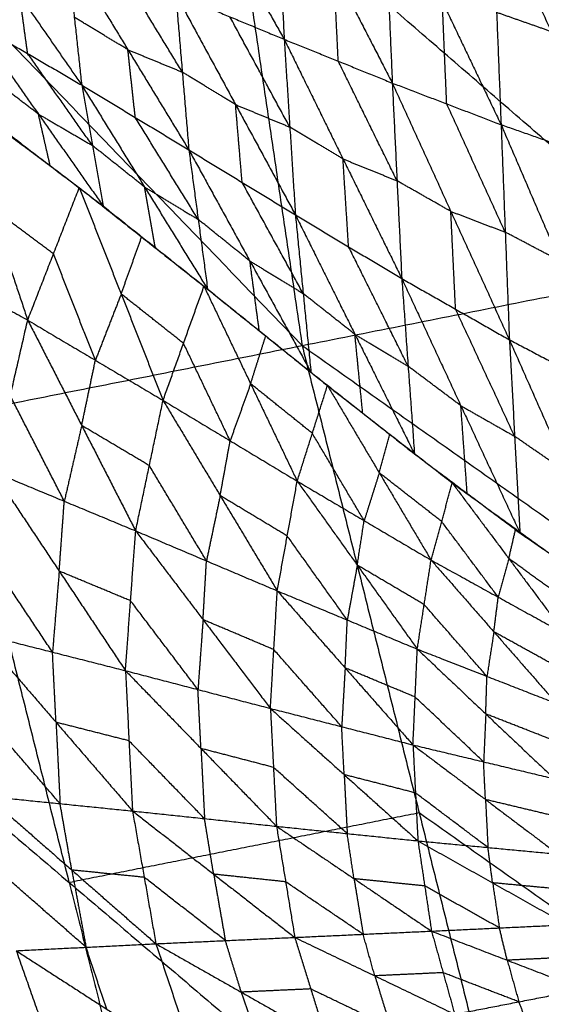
# Model space of a CAD drawing. Header units: millimetres. Extents: x -106 to 110, y -96 to 120.
# Tile 169 of 256: x -79.93 to -75.62, y -9.27 to -1.15. Entities that reach past the tile are written whole.
import ezdxf

# ---------------------------------------------------------------- set-up
doc = ezdxf.new("R2010")
doc.units = ezdxf.units.MM
doc.header["$MEASUREMENT"] = 0
doc.layers.add('Default', color=7, linetype='Continuous', true_color=0x000000)

msp = doc.modelspace()

# ---------------------------------------------------------------- linework, layer by layer
at = {"layer": 'Default'}
for points in [[(-78.7626, 4.0187, 5.5886), (-78.1796, 0.0886, 5.5886), (-77.5967, -3.8414, 5.5886)], [(-78.7626, 4.0187, 5.5886), (-74.9607, 0.7289, 5.1322), (-71.1588, -2.5609, 4.6759)], [(-84.6209, 3.4417, 6.9532), (-81.1088, -0.1998, 6.2709), (-77.5967, -3.8414, 5.5886)], [(-78.7146, 0.3943, 0.9161), (-78.2297, -0.4609, 0.8362), (-77.7449, -1.3161, 0.7562)], [(-77.8181, 0.1965, 0.5279), (-77.7815, -0.5598, 0.642), (-77.7449, -1.3161, 0.7562)], [(-77.8181, 0.1965, 0.5279), (-77.3356, -0.7402, 0.4661), (-76.8532, -1.6769, 0.4043)], [(-74.3777, -3.2012, 5.1322), (-76.2787, -1.5563, 5.3604), (-78.1796, 0.0886, 5.5886)], [(-76.9253, 0.0066, 0.1513), (-76.8893, -0.8352, 0.2778), (-76.8532, -1.6769, 0.4043)], [(-76.9253, 0.0066, 0.1513), (-76.4405, -1.0067, 0.1076), (-75.9557, -2.0199, 0.0638)], [(-80.4384, -0.2189, 1.8628), (-79.927, -0.9559, 1.928), (-79.4157, -1.6929, 1.9933)], [(-76.0296, -0.1696, -0.2121), (-75.9927, -1.0948, -0.0741), (-75.9557, -2.0199, 0.0638)], [(-76.0296, -0.1696, -0.2121), (-75.5424, -1.2526, -0.2359), (-75.0552, -2.3355, -0.2598)], [(-79.5375, -0.5757, 1.4891), (-79.4766, -1.1343, 1.7412), (-79.4157, -1.6929, 1.9933)], [(-79.5375, -0.5757, 1.4891), (-79.0345, -1.4017, 1.5917), (-78.5315, -2.2278, 1.6942)], [(-78.5856, -1.5866, 1.4067), (-78.8371, -1.1736, 1.3554), (-79.0886, -0.7606, 1.3041)], [(-77.299, -1.4965, 0.5802), (-77.3173, -1.1184, 0.5232), (-77.3356, -0.7402, 0.4661)], [(-79.8613, -1.4337, 2.1464), (-79.8942, -1.1948, 2.0372), (-79.927, -0.9559, 1.928)], [(-78.6397, -0.9454, 1.1191), (-78.5856, -1.5866, 1.4067), (-78.5315, -2.2278, 1.6942)], [(-78.6397, -0.9454, 1.1191), (-78.1923, -1.1308, 0.9377), (-77.7449, -1.3161, 0.7562)], [(-78.6397, -0.9454, 1.1191), (-78.1461, -1.8547, 1.2614), (-77.6524, -2.764, 1.4036)], [(-76.4044, -1.8484, 0.2341), (-76.4225, -1.4275, 0.1708), (-76.4405, -1.0067, 0.1076)], [(-79.0345, -1.4017, 1.5917), (-79.2556, -1.268, 1.6664), (-79.4766, -1.1343, 1.7412)], [(-77.6986, -2.0401, 1.0799), (-77.9455, -1.5854, 1.0088), (-78.1923, -1.1308, 0.9377)], [(-75.5424, -1.2526, -0.2359), (-75.7675, -1.1737, -0.155), (-75.9927, -1.0948, -0.0741)], [(-80.307, -1.1745, 2.2996), (-79.8613, -1.4337, 2.1464), (-79.4157, -1.6929, 1.9933)], [(-80.307, -1.1745, 2.2996), (-79.7728, -1.9325, 2.571), (-79.2387, -2.6906, 2.8424)], [(-77.7449, -1.3161, 0.7562), (-77.6986, -2.0401, 1.0799), (-77.6524, -2.764, 1.4036)], [(-77.7449, -1.3161, 0.7562), (-77.299, -1.4965, 0.5802), (-76.8532, -1.6769, 0.4043)], [(-77.7449, -1.3161, 0.7562), (-77.2599, -2.3025, 0.9395), (-76.775, -3.289, 1.1227)], [(-79.3272, -2.1917, 2.4178), (-79.5943, -1.8127, 2.2821), (-79.8613, -1.4337, 2.1464)], [(-78.9736, -1.9603, 1.8438), (-79.004, -1.681, 1.7177), (-79.0345, -1.4017, 1.5917)], [(-79.0345, -1.4017, 1.5917), (-78.8101, -1.4942, 1.4992), (-78.5856, -1.5866, 1.4067)], [(-76.8141, -2.4829, 0.7635), (-77.0566, -1.9897, 0.6719), (-77.299, -1.4965, 0.5802)], [(-79.7728, -1.9325, 2.571), (-79.9914, -1.7659, 2.6182), (-80.21, -1.5993, 2.6655)], [(-78.1461, -1.8547, 1.2614), (-78.3658, -1.7207, 1.334), (-78.5856, -1.5866, 1.4067)], [(-79.4157, -1.6929, 1.9933), (-79.3272, -2.1917, 2.4178), (-79.2387, -2.6906, 2.8424)], [(-79.4157, -1.6929, 1.9933), (-78.9736, -1.9603, 1.8438), (-78.5315, -2.2278, 1.6942)], [(-79.4157, -1.6929, 1.9933), (-78.8965, -2.5342, 2.33), (-78.3772, -3.3754, 2.6668)], [(-76.8532, -1.6769, 0.4043), (-76.8141, -2.4829, 0.7635), (-76.775, -3.289, 1.1227)], [(-76.8532, -1.6769, 0.4043), (-76.4044, -1.8484, 0.2341), (-75.9557, -2.0199, 0.0638)], [(-76.8532, -1.6769, 0.4043), (-76.3702, -2.7352, 0.6273), (-75.8873, -3.7936, 0.8503)], [(-80.4892, -1.7519, 3.1161), (-80.175, -2.6919, 2.6079), (-79.8609, -3.6319, 2.0996)], [(-80.4892, -1.7519, 3.1161), (-79.9623, -2.1454, 2.9999), (-79.4353, -2.539, 2.8837)], [(-78.0919, -2.4959, 1.5489), (-78.119, -2.1753, 1.4051), (-78.1461, -1.8547, 1.2614)], [(-78.1461, -1.8547, 1.2614), (-77.9223, -1.9474, 1.1706), (-77.6986, -2.0401, 1.0799)], [(-75.9215, -2.9067, 0.4571), (-76.163, -2.3776, 0.3456), (-76.4044, -1.8484, 0.2341)], [(-79.6758, -2.3574, 2.9369), (-79.7243, -2.145, 2.7539), (-79.7728, -1.9325, 2.571)], [(-79.7728, -1.9325, 2.571), (-79.55, -2.0621, 2.4944), (-79.3272, -2.1917, 2.4178)], [(-80.1129, -2.0242, 3.0314), (-79.6758, -2.3574, 2.9369), (-79.2387, -2.6906, 2.8424)], [(-78.4543, -2.8016, 2.1805), (-78.714, -2.381, 2.0121), (-78.9736, -1.9603, 1.8438)], [(-75.9557, -2.0199, 0.0638), (-75.9215, -2.9067, 0.4571), (-75.8873, -3.7936, 0.8503)], [(-75.9557, -2.0199, 0.0638), (-75.5054, -2.1777, -0.098), (-75.0552, -2.3355, -0.2598)], [(-75.9557, -2.0199, 0.0638), (-75.4733, -3.1419, 0.3267), (-74.9909, -4.264, 0.5896)], [(-77.2599, -2.3025, 0.9395), (-77.4793, -2.1713, 1.0097), (-77.6986, -2.0401, 1.0799)], [(-78.8965, -2.5342, 2.33), (-79.1118, -2.3629, 2.3739), (-79.3272, -2.1917, 2.4178)], [(-78.5315, -2.2278, 1.6942), (-78.4543, -2.8016, 2.1805), (-78.3772, -3.3754, 2.6668)], [(-78.5315, -2.2278, 1.6942), (-78.0919, -2.4959, 1.5489), (-77.6524, -2.764, 1.4036)], [(-78.5315, -2.2278, 1.6942), (-78.0279, -3.1446, 2.0984), (-77.5243, -4.0613, 2.5025)], [(-77.2137, -3.0265, 1.2632), (-77.2368, -2.6645, 1.1013), (-77.2599, -2.3025, 0.9395)], [(-77.2599, -2.3025, 0.9395), (-77.037, -2.3927, 0.8515), (-76.8141, -2.4829, 0.7635)], [(-77.5883, -3.4127, 1.9531), (-77.8401, -2.9543, 1.751), (-78.0919, -2.4959, 1.5489)], [(-76.3702, -2.7352, 0.6273), (-76.5922, -2.6091, 0.6954), (-76.8141, -2.4829, 0.7635)], [(-79.8609, -3.6319, 2.0996), (-79.6481, -3.0854, 2.4917), (-79.4353, -2.539, 2.8837)], [(-79.4353, -2.539, 2.8837), (-79.0898, -3.4163, 2.4278), (-78.7443, -4.2936, 1.9719)], [(-79.4353, -2.539, 2.8837), (-78.9211, -2.946, 2.7781), (-78.4068, -3.3531, 2.6725)], [(-78.808, -3.033, 2.7546), (-78.8522, -2.7836, 2.5423), (-78.8965, -2.5342, 2.33)], [(-78.8965, -2.5342, 2.33), (-78.6754, -2.6679, 2.2553), (-78.4543, -2.8016, 2.1805)], [(-77.5967, -3.8414, 5.5886), (-74.3777, -3.2012, 5.1322), (-71.1588, -2.5609, 4.6759)], [(-79.6481, -3.0854, 2.4917), (-79.9116, -2.8886, 2.5498), (-80.175, -2.6919, 2.6079)], [(-79.2387, -2.6906, 2.8424), (-78.808, -3.033, 2.7546), (-78.3772, -3.3754, 2.6668)], [(-76.3312, -3.5413, 0.9865), (-76.3507, -3.1383, 0.8069), (-76.3702, -2.7352, 0.6273)], [(-76.3702, -2.7352, 0.6273), (-76.1459, -2.821, 0.5422), (-75.9215, -2.9067, 0.4571)], [(-78.0279, -3.1446, 2.0984), (-78.2411, -2.9731, 2.1394), (-78.4543, -2.8016, 2.1805)], [(-77.6524, -2.764, 1.4036), (-77.5883, -3.4127, 1.9531), (-77.5243, -4.0613, 2.5025)], [(-77.6524, -2.764, 1.4036), (-77.2137, -3.0265, 1.2632), (-76.775, -3.289, 1.1227)], [(-77.6524, -2.764, 1.4036), (-77.1614, -3.7493, 1.8751), (-76.6704, -4.7346, 2.3466)], [(-75.4733, -3.1419, 0.3267), (-75.6974, -3.0243, 0.3919), (-75.9215, -2.9067, 0.4571)], [(-80.9989, -2.9945, 2.2562), (-80.4299, -3.3132, 2.1779), (-79.8609, -3.6319, 2.0996)], [(-79.0898, -3.4163, 2.4278), (-79.0054, -3.1811, 2.6029), (-78.9211, -2.946, 2.7781)], [(-76.7227, -4.0118, 1.7346), (-76.9682, -3.5191, 1.4989), (-77.2137, -3.0265, 1.2632)], [(-79.3026, -3.9627, 2.0358), (-79.4753, -3.5241, 2.2637), (-79.6481, -3.0854, 2.4917)], [(-77.9507, -3.7184, 2.5847), (-77.9893, -3.4315, 2.3415), (-78.0279, -3.1446, 2.0984)], [(-78.0279, -3.1446, 2.0984), (-77.8081, -3.2786, 2.0257), (-77.5883, -3.4127, 1.9531)], [(-76.775, -3.289, 1.1227), (-76.7227, -4.0118, 1.7346), (-76.6704, -4.7346, 2.3466)], [(-76.775, -3.289, 1.1227), (-76.3312, -3.5413, 0.9865), (-75.8873, -3.7936, 0.8503)], [(-76.775, -3.289, 1.1227), (-76.2876, -4.3378, 1.659), (-75.8002, -5.3866, 2.1952)], [(-78.7443, -4.2936, 1.9719), (-78.5755, -3.8233, 2.3222), (-78.4068, -3.3531, 2.6725)], [(-78.4068, -3.3531, 2.6725), (-78.0221, -4.1565, 2.2696), (-77.6373, -4.96, 1.8667)], [(-78.4068, -3.3531, 2.6725), (-77.8974, -3.7623, 2.5747), (-77.388, -4.1716, 2.477)], [(-78.3772, -3.3754, 2.6668), (-77.9507, -3.7184, 2.5847), (-77.5243, -4.0613, 2.5025)], [(-79.0898, -3.4163, 2.4278), (-79.1962, -3.6895, 2.2318), (-79.3026, -3.9627, 2.0358)], [(-78.5755, -3.8233, 2.3222), (-78.8327, -3.6198, 2.375), (-79.0898, -3.4163, 2.4278)], [(-77.1614, -3.7493, 1.8751), (-77.3749, -3.581, 1.9141), (-77.5883, -3.4127, 1.9531)], [(-75.8438, -4.5901, 1.5228), (-76.0875, -4.0657, 1.2547), (-76.3312, -3.5413, 0.9865)], [(-80.1477, -4.8806, 1.5776), (-80.0043, -4.2562, 1.8386), (-79.8609, -3.6319, 2.0996)], [(-79.8609, -3.6319, 2.0996), (-79.4156, -4.5009, 1.8006), (-78.9702, -5.3699, 1.5016)], [(-79.8609, -3.6319, 2.0996), (-79.3026, -3.9627, 2.0358), (-78.7443, -4.2936, 1.9719)], [(-78.0221, -4.1565, 2.2696), (-77.9597, -3.9594, 2.4222), (-77.8974, -3.7623, 2.5747)], [(-77.0973, -4.398, 2.4246), (-77.1294, -4.0737, 2.1498), (-77.1614, -3.7493, 1.8751)], [(-77.1614, -3.7493, 1.8751), (-76.942, -3.8806, 1.8049), (-76.7227, -4.0118, 1.7346)], [(-75.8873, -3.7936, 0.8503), (-75.8438, -4.5901, 1.5228), (-75.8002, -5.3866, 2.1952)], [(-75.8873, -3.7936, 0.8503), (-75.4391, -4.0288, 0.72), (-74.9909, -4.264, 0.5896)], [(-75.8873, -3.7936, 0.8503), (-75.4001, -4.8963, 1.449), (-74.9129, -5.9991, 2.0477)], [(-83.3702, -4.9899, 6.9532), (-80.4834, -4.4157, 6.2709), (-77.5967, -3.8414, 5.5886)], [(-78.1908, -4.6268, 1.9193), (-78.3832, -4.2251, 2.1207), (-78.5755, -3.8233, 2.3222)], [(-77.5967, -3.8414, 5.5886), (-76.6313, -7.6955, 5.5886), (-75.6659, -11.5495, 5.5886)], [(-77.5967, -3.8414, 5.5886), (-73.4906, -6.7427, 5.1322), (-69.3845, -9.6441, 4.6759)], [(-79.4156, -4.5009, 1.8006), (-79.3591, -4.2318, 1.9182), (-79.3026, -3.9627, 2.0358)], [(-76.2876, -4.3378, 1.659), (-76.5051, -4.1748, 1.6968), (-76.7227, -4.0118, 1.7346)], [(-77.5243, -4.0613, 2.5025), (-77.0973, -4.398, 2.4246), (-76.6704, -4.7346, 2.3466)], [(-78.0221, -4.1565, 2.2696), (-78.1064, -4.3917, 2.0944), (-78.1908, -4.6268, 1.9193)], [(-77.5127, -4.5658, 2.1718), (-77.7674, -4.3612, 2.2207), (-78.0221, -4.1565, 2.2696)], [(-77.6373, -4.96, 1.8667), (-77.5127, -4.5658, 2.1718), (-77.388, -4.1716, 2.477)], [(-77.388, -4.1716, 2.477), (-76.9606, -4.8912, 2.1265), (-76.5331, -5.6107, 1.776)], [(-77.388, -4.1716, 2.477), (-76.8731, -4.5732, 2.3842), (-76.3582, -4.9748, 2.2914)], [(-79.559, -5.1252, 1.5396), (-79.7816, -4.6907, 1.6891), (-80.0043, -4.2562, 1.8386)], [(-78.9702, -5.3699, 1.5016), (-78.8573, -4.8317, 1.7367), (-78.7443, -4.2936, 1.9719)], [(-78.7443, -4.2936, 1.9719), (-78.2732, -5.079, 1.7127), (-77.802, -5.8643, 1.4534)], [(-78.7443, -4.2936, 1.9719), (-78.1908, -4.6268, 1.9193), (-77.6373, -4.96, 1.8667)], [(-76.2353, -5.0606, 2.2709), (-76.2615, -4.6992, 1.9649), (-76.2876, -4.3378, 1.659)], [(-76.2876, -4.3378, 1.659), (-76.0657, -4.4639, 1.5909), (-75.8438, -4.5901, 1.5228)], [(-79.518, -8.2697, 6.2709), (-80.0007, -6.3427, 6.2709), (-80.4834, -4.4157, 6.2709)], [(-79.4156, -4.5009, 1.8006), (-79.4873, -4.8131, 1.6701), (-79.559, -5.1252, 1.5396)], [(-78.8573, -4.8317, 1.7367), (-79.1364, -4.6663, 1.7687), (-79.4156, -4.5009, 1.8006)], [(-78.2732, -5.079, 1.7127), (-78.232, -4.8529, 1.816), (-78.1908, -4.6268, 1.9193)], [(-77.0852, -5.2854, 1.8213), (-77.2989, -4.9256, 1.9966), (-77.5127, -4.5658, 2.1718)], [(-76.9606, -4.8912, 2.1265), (-76.9168, -4.7322, 2.2553), (-76.8731, -4.5732, 2.3842)], [(-75.4001, -4.8963, 1.449), (-75.6219, -4.7432, 1.4859), (-75.8438, -4.5901, 1.5228)], [(-76.6704, -4.7346, 2.3466), (-76.2353, -5.0606, 2.2709), (-75.8002, -5.3866, 2.1952)], [(-78.3861, -5.6171, 1.4775), (-78.6217, -5.2244, 1.6071), (-78.8573, -4.8317, 1.7367)], [(-80.1477, -4.8806, 1.5776), (-79.601, -5.7016, 1.4463), (-79.0543, -6.5225, 1.315)], [(-80.1477, -4.8806, 1.5776), (-79.559, -5.1252, 1.5396), (-78.9702, -5.3699, 1.5016)], [(-76.9606, -4.8912, 2.1265), (-77.0229, -5.0883, 1.9739), (-77.0852, -5.2854, 1.8213)], [(-76.4457, -5.2928, 2.0337), (-76.7031, -5.092, 2.0801), (-76.9606, -4.8912, 2.1265)], [(-83.3702, -4.9899, 6.9532), (-79.518, -8.2697, 6.2709), (-75.6659, -11.5495, 5.5886)], [(-77.802, -5.8643, 1.4534), (-77.7197, -5.4122, 1.6601), (-77.6373, -4.96, 1.8667)], [(-77.6373, -4.96, 1.8667), (-77.1422, -5.6525, 1.6453), (-76.647, -6.3449, 1.4239)], [(-77.6373, -4.96, 1.8667), (-77.0852, -5.2854, 1.8213), (-76.5331, -5.6107, 1.776)], [(-76.5331, -5.6107, 1.776), (-76.4457, -5.2928, 2.0337), (-76.3582, -4.9748, 2.2914)], [(-76.3582, -4.9748, 2.2914), (-75.8918, -5.5982, 1.9925), (-75.4253, -6.2216, 1.6937)], [(-76.3582, -4.9748, 2.2914), (-75.8353, -5.3535, 2.2023), (-75.3123, -5.7321, 2.1132)], [(-78.2732, -5.079, 1.7127), (-78.3296, -5.348, 1.5951), (-78.3861, -5.6171, 1.4775)], [(-77.7197, -5.4122, 1.6601), (-77.9964, -5.2456, 1.6864), (-78.2732, -5.079, 1.7127)], [(-79.601, -5.7016, 1.4463), (-79.58, -5.4134, 1.493), (-79.559, -5.1252, 1.5396)], [(-77.1422, -5.6525, 1.6453), (-77.1137, -5.4689, 1.7333), (-77.0852, -5.2854, 1.8213)], [(-75.9792, -5.9162, 1.7349), (-76.2124, -5.6045, 1.8843), (-76.4457, -5.2928, 2.0337)], [(-75.8918, -5.5982, 1.9925), (-75.8635, -5.4758, 2.0974), (-75.8353, -5.3535, 2.2023)], [(-79.0543, -6.5225, 1.315), (-79.0123, -5.9462, 1.4083), (-78.9702, -5.3699, 1.5016)], [(-78.9702, -5.3699, 1.5016), (-78.4145, -6.1019, 1.3945), (-77.8587, -6.8339, 1.2875)], [(-78.9702, -5.3699, 1.5016), (-78.3861, -5.6171, 1.4775), (-77.802, -5.8643, 1.4534)], [(-77.2245, -6.1046, 1.4386), (-77.4721, -5.7584, 1.5494), (-77.7197, -5.4122, 1.6601)], [(-75.8002, -5.3866, 2.1952), (-75.3565, -5.6928, 2.1215), (-74.9129, -5.9991, 2.0477)], [(-79.6563, -6.3696, 1.3443), (-79.9297, -5.9591, 1.41), (-80.203, -5.5486, 1.4756)], [(-75.8918, -5.5982, 1.9925), (-75.9355, -5.7572, 1.8637), (-75.9792, -5.9162, 1.7349)], [(-75.3688, -5.9769, 1.9035), (-75.6303, -5.7875, 1.948), (-75.8918, -5.5982, 1.9925)], [(-78.4145, -6.1019, 1.3945), (-78.4003, -5.8595, 1.436), (-78.3861, -5.6171, 1.4775)], [(-77.1422, -5.6525, 1.6453), (-77.1834, -5.8785, 1.542), (-77.2245, -6.1046, 1.4386)], [(-76.5901, -5.9778, 1.5999), (-76.8661, -5.8151, 1.6226), (-77.1422, -5.6525, 1.6453)], [(-76.647, -6.3449, 1.4239), (-76.5901, -5.9778, 1.5999), (-76.5331, -5.6107, 1.776)], [(-76.5331, -5.6107, 1.776), (-76.0154, -6.2022, 1.5902), (-75.4977, -6.7936, 1.4044)], [(-76.5331, -5.6107, 1.776), (-75.9792, -5.9162, 1.7349), (-75.4253, -6.2216, 1.6937)], [(-79.601, -5.7016, 1.4463), (-79.6287, -6.0356, 1.3953), (-79.6563, -6.3696, 1.3443)], [(-79.0123, -5.9462, 1.4083), (-79.3066, -5.8239, 1.4273), (-79.601, -5.7016, 1.4463)], [(-77.8587, -6.8339, 1.2875), (-77.8304, -6.3491, 1.3705), (-77.802, -5.8643, 1.4534)], [(-77.802, -5.8643, 1.4534), (-77.2422, -6.4996, 1.3674), (-76.6824, -7.1348, 1.2815)], [(-77.802, -5.8643, 1.4534), (-77.2245, -6.1046, 1.4386), (-76.647, -6.3449, 1.4239)], [(-76.0154, -6.2022, 1.5902), (-75.9973, -6.0592, 1.6625), (-75.9792, -5.9162, 1.7349)], [(-78.4565, -6.6782, 1.3013), (-78.7344, -6.3122, 1.3548), (-79.0123, -5.9462, 1.4083)], [(-76.0724, -6.5692, 1.4141), (-76.3312, -6.2735, 1.507), (-76.5901, -5.9778, 1.5999)], [(-78.4145, -6.1019, 1.3945), (-78.4355, -6.39, 1.3479), (-78.4565, -6.6782, 1.3013)], [(-77.8304, -6.3491, 1.3705), (-78.1224, -6.2255, 1.3825), (-78.4145, -6.1019, 1.3945)], [(-77.2422, -6.4996, 1.3674), (-77.2334, -6.3021, 1.403), (-77.2245, -6.1046, 1.4386)], [(-80.2584, -6.2167, 1.3736), (-79.6563, -6.3696, 1.3443), (-79.0543, -6.5225, 1.315)], [(-80.2584, -6.2167, 1.3736), (-79.6274, -6.948, 1.3765), (-78.9964, -7.6793, 1.3794)], [(-76.0154, -6.2022, 1.5902), (-76.0439, -6.3857, 1.5022), (-76.0724, -6.5692, 1.4141)], [(-75.4615, -6.5076, 1.5491), (-75.7385, -6.3549, 1.5696), (-76.0154, -6.2022, 1.5902)], [(-79.6274, -6.948, 1.3765), (-79.6419, -6.6588, 1.3604), (-79.6563, -6.3696, 1.3443)], [(-77.2705, -6.9844, 1.2845), (-77.5504, -6.6667, 1.3275), (-77.8304, -6.3491, 1.3705)], [(-76.6824, -7.1348, 1.2815), (-76.6647, -6.7399, 1.3527), (-76.647, -6.3449, 1.4239)], [(-76.647, -6.3449, 1.4239), (-76.0821, -6.8792, 1.3555), (-75.5171, -7.4134, 1.2872)], [(-76.647, -6.3449, 1.4239), (-76.0724, -6.5692, 1.4141), (-75.4977, -6.7936, 1.4044)], [(-79.0543, -6.5225, 1.315), (-79.0253, -7.1009, 1.3472), (-78.9964, -7.6793, 1.3794)], [(-79.0543, -6.5225, 1.315), (-78.4565, -6.6782, 1.3013), (-77.8587, -6.8339, 1.2875)], [(-79.0543, -6.5225, 1.315), (-78.4314, -7.164, 1.328), (-77.8085, -7.8055, 1.3409)], [(-77.2422, -6.4996, 1.3674), (-77.2564, -6.742, 1.326), (-77.2705, -6.9844, 1.2845)], [(-76.6647, -6.7399, 1.3527), (-76.9535, -6.6197, 1.3601), (-77.2422, -6.4996, 1.3674)], [(-76.0821, -6.8792, 1.3555), (-76.0772, -6.7242, 1.3848), (-76.0724, -6.5692, 1.4141)], [(-78.4314, -7.164, 1.328), (-78.444, -6.9211, 1.3146), (-78.4565, -6.6782, 1.3013)], [(-76.0998, -7.2741, 1.2843), (-76.3822, -7.007, 1.3185), (-76.6647, -6.7399, 1.3527)], [(-79.594, -7.619, 1.4143), (-79.9095, -7.2534, 1.4128), (-80.225, -6.8877, 1.4114)], [(-77.8587, -6.8339, 1.2875), (-77.8336, -7.3197, 1.3142), (-77.8085, -7.8055, 1.3409)], [(-77.8587, -6.8339, 1.2875), (-77.2705, -6.9844, 1.2845), (-76.6824, -7.1348, 1.2815)], [(-77.8587, -6.8339, 1.2875), (-77.2502, -7.38, 1.3062), (-76.6418, -7.9261, 1.3249)], [(-76.0821, -6.8792, 1.3555), (-76.0909, -7.0766, 1.3199), (-76.0998, -7.2741, 1.2843)], [(-75.5074, -7.1035, 1.3458), (-75.7947, -6.9913, 1.3507), (-76.0821, -6.8792, 1.3555)], [(-79.0253, -7.1009, 1.3472), (-79.3264, -7.0245, 1.3619), (-79.6274, -6.948, 1.3765)], [(-79.6274, -6.948, 1.3765), (-79.6107, -7.2835, 1.3954), (-79.594, -7.619, 1.4143)], [(-77.2502, -7.38, 1.3062), (-77.2604, -7.1822, 1.2953), (-77.2705, -6.9844, 1.2845)], [(-78.4024, -7.7424, 1.3602), (-78.7139, -7.4216, 1.3537), (-79.0253, -7.1009, 1.3472)], [(-76.6824, -7.1348, 1.2815), (-76.6621, -7.5305, 1.3032), (-76.6418, -7.9261, 1.3249)], [(-76.6824, -7.1348, 1.2815), (-76.0998, -7.2741, 1.2843), (-75.5171, -7.4134, 1.2872)], [(-76.6824, -7.1348, 1.2815), (-76.0845, -7.5849, 1.3016), (-75.4865, -8.035, 1.3218)], [(-77.8336, -7.3197, 1.3142), (-78.1325, -7.2418, 1.3211), (-78.4314, -7.164, 1.328)], [(-78.4314, -7.164, 1.328), (-78.4169, -7.4532, 1.3441), (-78.4024, -7.7424, 1.3602)], [(-76.0845, -7.5849, 1.3016), (-76.0921, -7.4295, 1.293), (-76.0998, -7.2741, 1.2843)], [(-77.2251, -7.8658, 1.3329), (-77.5294, -7.5927, 1.3236), (-77.8336, -7.3197, 1.3142)], [(-76.6621, -7.5305, 1.3032), (-76.9562, -7.4552, 1.3047), (-77.2502, -7.38, 1.3062)], [(-77.2502, -7.38, 1.3062), (-77.2377, -7.6229, 1.3196), (-77.2251, -7.8658, 1.3329)], [(-76.0641, -7.9806, 1.3234), (-76.3631, -7.7555, 1.3133), (-76.6621, -7.5305, 1.3032)], [(-80.1916, -7.5587, 1.4491), (-79.594, -7.619, 1.4143), (-78.9964, -7.6793, 1.3794)], [(-80.1916, -7.5587, 1.4491), (-79.4974, -8.1665, 1.5602), (-78.8032, -8.7744, 1.6713)], [(-79.4974, -8.1665, 1.5602), (-79.5457, -7.8928, 1.4872), (-79.594, -7.619, 1.4143)], [(-75.5018, -7.7242, 1.3045), (-75.7931, -7.6545, 1.3031), (-76.0845, -7.5849, 1.3016)], [(-76.0845, -7.5849, 1.3016), (-76.0743, -7.7827, 1.3125), (-76.0641, -7.9806, 1.3234)], [(-76.6313, -7.6955, 5.5886), (-78.0747, -7.9826, 5.9297), (-79.518, -8.2697, 6.2709)], [(-78.9964, -7.6793, 1.3794), (-78.8998, -8.2268, 1.5253), (-78.8032, -8.7744, 1.6713)], [(-78.9964, -7.6793, 1.3794), (-78.4024, -7.7424, 1.3602), (-77.8085, -7.8055, 1.3409)], [(-78.9964, -7.6793, 1.3794), (-78.3269, -8.2007, 1.4861), (-77.6574, -8.722, 1.5928)], [(-72.5252, -10.5968, 5.1322), (-74.5782, -9.1461, 5.3604), (-76.6313, -7.6955, 5.5886)], [(-78.3269, -8.2007, 1.4861), (-78.3646, -7.9715, 1.4231), (-78.4024, -7.7424, 1.3602)], [(-77.8085, -7.8055, 1.3409), (-77.7329, -8.2638, 1.4669), (-77.6574, -8.722, 1.5928)], [(-77.8085, -7.8055, 1.3409), (-77.2251, -7.8658, 1.3329), (-76.6418, -7.9261, 1.3249)], [(-77.8085, -7.8055, 1.3409), (-77.1691, -8.2378, 1.4384), (-76.5298, -8.6701, 1.536)], [(-77.1691, -8.2378, 1.4384), (-77.1971, -8.0518, 1.3857), (-77.2251, -7.8658, 1.3329)], [(-76.6418, -7.9261, 1.3249), (-76.5858, -8.2981, 1.4304), (-76.5298, -8.6701, 1.536)], [(-76.6418, -7.9261, 1.3249), (-76.0641, -7.9806, 1.3234), (-75.4865, -8.035, 1.3218)], [(-76.6418, -7.9261, 1.3249), (-76.0258, -8.2718, 1.4086), (-75.4099, -8.6175, 1.4923)], [(-76.0258, -8.2718, 1.4086), (-76.045, -8.1262, 1.366), (-76.0641, -7.9806, 1.3234)], [(-79.3794, -8.8031, 1.7247), (-79.7265, -8.4992, 1.6691), (-80.0736, -8.1953, 1.6136)], [(-78.8998, -8.2268, 1.5253), (-79.1986, -8.1967, 1.5428), (-79.4974, -8.1665, 1.5602)], [(-79.4974, -8.1665, 1.5602), (-79.4384, -8.4848, 1.6424), (-79.3794, -8.8031, 1.7247)], [(-79.518, -8.2697, 6.2709), (-79.0003, -10.3368, 6.2709), (-78.4825, -12.4039, 6.2709)], [(-78.2303, -8.7482, 1.632), (-78.565, -8.4875, 1.5787), (-78.8998, -8.2268, 1.5253)], [(-77.7329, -8.2638, 1.4669), (-78.0299, -8.2322, 1.4765), (-78.3269, -8.2007, 1.4861)], [(-78.3269, -8.2007, 1.4861), (-78.2786, -8.4744, 1.5591), (-78.2303, -8.7482, 1.632)], [(-77.0936, -8.6961, 1.5644), (-77.4132, -8.4799, 1.5156), (-77.7329, -8.2638, 1.4669)], [(-76.5858, -8.2981, 1.4304), (-76.8774, -8.268, 1.4344), (-77.1691, -8.2378, 1.4384)], [(-77.1691, -8.2378, 1.4384), (-77.1313, -8.4669, 1.5014), (-77.0936, -8.6961, 1.5644)], [(-75.4482, -8.3262, 1.4071), (-75.737, -8.299, 1.4078), (-76.0258, -8.2718, 1.4086)], [(-76.0258, -8.2718, 1.4086), (-75.9978, -8.4578, 1.4614), (-75.9698, -8.6438, 1.5142)], [(-75.9698, -8.6438, 1.5142), (-76.2778, -8.471, 1.4723), (-76.5858, -8.2981, 1.4304)], [(-77.6574, -8.722, 1.5928), (-77.0936, -8.6961, 1.5644), (-76.5298, -8.6701, 1.536)], [(-76.5298, -8.6701, 1.536), (-75.9698, -8.6438, 1.5142), (-75.4099, -8.6175, 1.4923)], [(-76.5298, -8.6701, 1.536), (-76.4339, -9.013, 1.7399), (-76.3381, -9.3559, 1.9439)], [(-76.5298, -8.6701, 1.536), (-75.9051, -8.9102, 1.6797), (-75.2804, -9.1503, 1.8235)], [(-75.9051, -8.9102, 1.6797), (-75.9375, -8.777, 1.5969), (-75.9698, -8.6438, 1.5142)], [(-78.8032, -8.7744, 1.6713), (-78.2303, -8.7482, 1.632), (-77.6574, -8.722, 1.5928)], [(-78.0991, -9.1732, 1.8744), (-78.1647, -8.9607, 1.7532), (-78.2303, -8.7482, 1.632)], [(-77.6574, -8.722, 1.5928), (-77.5262, -9.147, 1.8352), (-77.395, -9.572, 2.0775)], [(-77.6574, -8.722, 1.5928), (-76.9977, -9.0389, 1.7684), (-76.3381, -9.3559, 1.9439)], [(-76.9977, -9.0389, 1.7684), (-77.0456, -8.8675, 1.6664), (-77.0936, -8.6961, 1.5644)], [(-79.9556, -8.8318, 1.778), (-79.3794, -8.8031, 1.7247), (-78.8032, -8.7744, 1.6713)], [(-79.9556, -8.8318, 1.778), (-79.7457, -9.427, 2.0919), (-79.5358, -10.0222, 2.4058)], [(-79.9556, -8.8318, 1.778), (-79.2092, -9.3135, 2.0041), (-78.4628, -9.7952, 2.2302)], [(-79.2092, -9.3135, 2.0041), (-79.2943, -9.0583, 1.8644), (-79.3794, -8.8031, 1.7247)], [(-78.8032, -8.7744, 1.6713), (-78.633, -9.2848, 1.9507), (-78.4628, -9.7952, 2.2302)], [(-78.8032, -8.7744, 1.6713), (-78.0991, -9.1732, 1.8744), (-77.395, -9.572, 2.0775)], [(-81.1185, -8.8955, 1.9177), (-80.3272, -9.4588, 2.1617), (-79.5358, -10.0222, 2.4058)], [(-75.3451, -8.8839, 1.6579), (-75.6251, -8.897, 1.6688), (-75.9051, -8.9102, 1.6797)], [(-75.9051, -8.9102, 1.6797), (-75.8572, -9.0816, 1.7817), (-75.8092, -9.2531, 1.8837)], [(-76.4339, -9.013, 1.7399), (-76.7158, -9.026, 1.7541), (-76.9977, -9.0389, 1.7684)], [(-76.9977, -9.0389, 1.7684), (-76.9321, -9.2514, 1.8895), (-76.8665, -9.4639, 2.0107)], [(-75.8092, -9.2531, 1.8837), (-76.1216, -9.133, 1.8118), (-76.4339, -9.013, 1.7399)], [(-78.4825, -12.4039, 6.2709), (-80.4085, -10.764, 6.612), (-82.3346, -9.1241, 6.9532)], [(-77.5262, -9.147, 1.8352), (-77.8126, -9.1601, 1.8548), (-78.0991, -9.1732, 1.8744)], [(-78.0991, -9.1732, 1.8744), (-78.014, -9.4284, 2.0141), (-77.9289, -9.6836, 2.1539)], [(-76.8665, -9.4639, 2.0107), (-77.1964, -9.3055, 1.923), (-77.5262, -9.147, 1.8352)], [(-76.3381, -9.3559, 1.9439), (-75.8092, -9.2531, 1.8837), (-75.2804, -9.1503, 1.8235)], [(-75.7258, -9.4641, 2.1073), (-75.7675, -9.3586, 1.9955), (-75.8092, -9.2531, 1.8837)]]:
    msp.add_open_spline(points, degree=2, dxfattribs=at)

doc.saveas('drawing.dxf')
